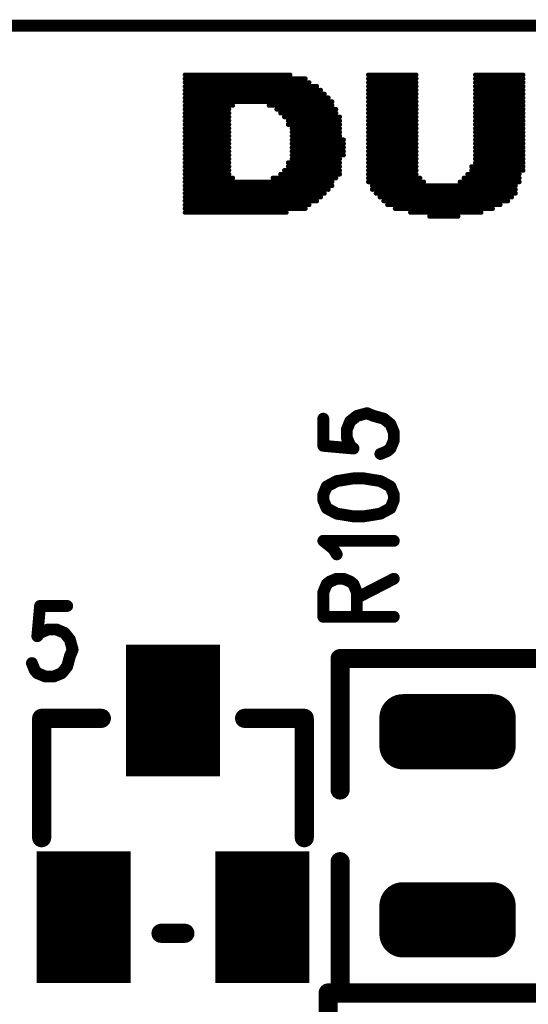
# Model space of a CAD drawing. Extents: x 2 to 38, y 2.4 to 29.6.
# Tile 25 of 93: x 7.3 to 8.2, y 19.7 to 21.6. Entities that reach past the tile are written whole.
import ezdxf

# ---------------------------------------------------------------- set-up
doc = ezdxf.new("R2010")
doc.units = 0
doc.layers.get('0').update_dxf_attribs({"linetype": 'CONTINUOUS'})
doc.layers.add('adt001026', color=1, linetype='CONTINUOUS')

# ---------------------------------------------------------------- blocks, each defined once
blk = doc.blocks.new('D11')
at = {"const_width": 0.0115}
blk.add_lwpolyline([(-0.00575, 0, 1), (0.00575, 0, 1)], format="xyb", close=True, dxfattribs=at)
blk = doc.blocks.new('D13')
at = {"const_width": 0.0185}
blk.add_lwpolyline([(-0.00925, 0, 1), (0.00925, 0, 1)], format="xyb", close=True, dxfattribs=at)
blk = doc.blocks.new('D20')
at = {"const_width": 0.00455}
blk.add_lwpolyline([(-0.002275, 0, 1), (0.002275, 0, 1)], format="xyb", close=True, dxfattribs=at)
blk = doc.blocks.new('D35')
at = {"const_width": 0.0455}
blk.add_lwpolyline([(-0.02275, 0, 1), (0.02275, 0, 1)], format="xyb", close=True, dxfattribs=at)
blk = doc.blocks.new('D53')
at = {"const_width": 0.2547}
blk.add_lwpolyline([(-0.09095, 0), (0.09095, 0)], dxfattribs=at)

msp = doc.modelspace()

# ---------------------------------------------------------------- linework, layer by layer
at = {"layer": 'adt001026', "color": 1}
for points, const_width in [([(5.5438, 21.629), (22.881, 21.629)], 0.023), ([(7.5781, 21.5337), (7.7816, 21.5337)], 0.009), ([(7.9332, 21.5337), (8.0257, 21.5337)], 0.009), ([(8.1403, 21.5337), (8.2328, 21.5337)], 0.009), ([(7.5781, 21.5263), (7.8111, 21.5263)], 0.009), ([(7.5781, 21.5189), (7.8185, 21.5189)], 0.009), ([(7.9332, 21.5263), (8.0257, 21.5263)], 0.009), ([(7.9332, 21.5189), (8.0257, 21.5189)], 0.009), ([(8.1403, 21.5263), (8.2328, 21.5263)], 0.009), ([(8.1403, 21.5189), (8.2328, 21.5189)], 0.009), ([(7.5781, 21.5115), (7.8333, 21.5115)], 0.009), ([(7.5781, 21.5041), (7.8407, 21.5041)], 0.009), ([(7.5781, 21.4967), (7.8481, 21.4967)], 0.009), ([(7.9332, 21.5115), (8.0257, 21.5115)], 0.009), ([(7.9332, 21.5041), (8.0257, 21.5041)], 0.009), ([(7.9332, 21.4967), (8.0257, 21.4967)], 0.009), ([(8.1403, 21.5115), (8.2328, 21.5115)], 0.009), ([(8.1403, 21.5041), (8.2328, 21.5041)], 0.009), ([(8.1403, 21.4967), (8.2328, 21.4967)], 0.009), ([(7.5781, 21.4893), (7.8555, 21.4893)], 0.009), ([(7.5781, 21.4819), (7.8629, 21.4819)], 0.009), ([(7.5781, 21.4745), (7.6706, 21.4745)], 0.009), ([(7.7409, 21.4745), (7.8629, 21.4745)], 0.009), ([(7.9332, 21.4893), (8.0257, 21.4893)], 0.009), ([(7.9332, 21.4819), (8.0257, 21.4819)], 0.009), ([(7.9332, 21.4745), (8.0257, 21.4745)], 0.009), ([(8.1403, 21.4893), (8.2328, 21.4893)], 0.009), ([(8.1403, 21.4819), (8.2328, 21.4819)], 0.009), ([(8.1403, 21.4745), (8.2328, 21.4745)], 0.009), ([(7.5781, 21.4671), (7.6632, 21.4671)], 0.009), ([(7.5781, 21.4597), (7.6632, 21.4597)], 0.009), ([(7.7557, 21.4671), (7.8703, 21.4671)], 0.009), ([(7.7631, 21.4597), (7.8703, 21.4597)], 0.009), ([(7.9332, 21.4671), (8.0257, 21.4671)], 0.009), ([(7.9332, 21.4597), (8.0257, 21.4597)], 0.009), ([(8.1403, 21.4671), (8.2328, 21.4671)], 0.009), ([(8.1403, 21.4597), (8.2328, 21.4597)], 0.009), ([(7.5781, 21.4523), (7.6632, 21.4523)], 0.009), ([(7.5781, 21.4449), (7.6632, 21.4449)], 0.009), ([(7.5781, 21.4375), (7.6632, 21.4375)], 0.009), ([(7.7705, 21.4523), (7.8777, 21.4523)], 0.009), ([(7.7779, 21.4449), (7.8777, 21.4449)], 0.009), ([(7.7779, 21.4375), (7.8777, 21.4375)], 0.009), ([(7.9332, 21.4523), (8.0257, 21.4523)], 0.009), ([(7.9332, 21.4449), (8.0257, 21.4449)], 0.009), ([(7.9332, 21.4375), (8.0257, 21.4375)], 0.009), ([(8.1403, 21.4523), (8.2328, 21.4523)], 0.009), ([(8.1403, 21.4449), (8.2328, 21.4449)], 0.009), ([(8.1403, 21.4375), (8.2328, 21.4375)], 0.009), ([(7.5781, 21.4301), (7.6632, 21.4301)], 0.009), ([(7.5781, 21.4227), (7.6632, 21.4227)], 0.009), ([(7.7853, 21.4301), (7.8777, 21.4301)], 0.009), ([(7.7853, 21.4227), (7.8777, 21.4227)], 0.009), ([(7.9332, 21.4301), (8.0257, 21.4301)], 0.009), ([(7.9332, 21.4227), (8.0257, 21.4227)], 0.009), ([(8.1403, 21.4301), (8.2328, 21.4301)], 0.009), ([(8.1403, 21.4227), (8.2328, 21.4227)], 0.009), ([(7.5781, 21.4154), (7.6632, 21.4154)], 0.009), ([(7.5781, 21.408), (7.6632, 21.408)], 0.009), ([(7.5781, 21.4006), (7.6632, 21.4006)], 0.009), ([(7.7853, 21.4154), (7.8777, 21.4154)], 0.009), ([(7.7853, 21.408), (7.8851, 21.408)], 0.009), ([(7.7853, 21.4006), (7.8851, 21.4006)], 0.009), ([(7.9332, 21.4154), (8.0257, 21.4154)], 0.009), ([(7.9332, 21.408), (8.0257, 21.408)], 0.009), ([(7.9332, 21.4006), (8.0257, 21.4006)], 0.009), ([(8.1403, 21.4154), (8.2328, 21.4154)], 0.009), ([(8.1403, 21.408), (8.2328, 21.408)], 0.009), ([(8.1403, 21.4006), (8.2328, 21.4006)], 0.009), ([(7.5781, 21.3932), (7.6632, 21.3932)], 0.009), ([(7.5781, 21.3858), (7.6632, 21.3858)], 0.009), ([(7.7853, 21.3932), (7.8851, 21.3932)], 0.009), ([(7.7853, 21.3858), (7.8851, 21.3858)], 0.009), ([(7.9332, 21.3932), (8.0257, 21.3932)], 0.009), ([(7.9332, 21.3858), (8.0257, 21.3858)], 0.009), ([(8.1403, 21.3932), (8.2328, 21.3932)], 0.009), ([(8.1403, 21.3858), (8.2328, 21.3858)], 0.009), ([(7.5781, 21.3784), (7.6632, 21.3784)], 0.009), ([(7.5781, 21.371), (7.6632, 21.371)], 0.009), ([(7.5781, 21.3636), (7.6632, 21.3636)], 0.009), ([(7.7779, 21.3636), (7.8777, 21.3636)], 0.009), ([(7.7853, 21.3784), (7.8851, 21.3784)], 0.009), ([(7.7853, 21.371), (7.8777, 21.371)], 0.009), ([(7.9332, 21.3784), (8.0257, 21.3784)], 0.009), ([(7.9332, 21.371), (8.0257, 21.371)], 0.009), ([(7.9332, 21.3636), (8.0257, 21.3636)], 0.009), ([(8.1403, 21.3784), (8.2328, 21.3784)], 0.009), ([(8.1403, 21.371), (8.2328, 21.371)], 0.009), ([(8.1403, 21.3636), (8.2328, 21.3636)], 0.009), ([(7.5781, 21.3562), (7.6632, 21.3562)], 0.009), ([(7.5781, 21.3488), (7.6632, 21.3488)], 0.009), ([(7.5781, 21.3414), (7.6632, 21.3414)], 0.009), ([(7.7631, 21.3414), (7.8777, 21.3414)], 0.009), ([(7.7705, 21.3488), (7.8777, 21.3488)], 0.009), ([(7.7779, 21.3562), (7.8777, 21.3562)], 0.009), ([(7.9332, 21.3562), (8.0257, 21.3562)], 0.009), ([(7.9332, 21.3488), (8.0257, 21.3488)], 0.009), ([(7.9332, 21.3414), (8.0257, 21.3414)], 0.009), ([(8.1255, 21.3414), (8.2254, 21.3414)], 0.009), ([(8.1329, 21.3562), (8.2328, 21.3562)], 0.009), ([(8.1329, 21.3488), (8.2328, 21.3488)], 0.009), ([(7.5781, 21.334), (7.6706, 21.334)], 0.009), ([(7.5781, 21.3266), (7.8629, 21.3266)], 0.009), ([(7.7483, 21.334), (7.8703, 21.334)], 0.009), ([(7.9332, 21.334), (8.0331, 21.334)], 0.009), ([(7.9332, 21.3266), (8.0405, 21.3266)], 0.009), ([(8.1107, 21.3266), (8.2254, 21.3266)], 0.009), ([(8.1181, 21.334), (8.2254, 21.334)], 0.009), ([(7.5781, 21.3192), (7.8629, 21.3192)], 0.009), ([(7.5781, 21.3118), (7.8555, 21.3118)], 0.009), ([(7.5781, 21.3044), (7.8481, 21.3044)], 0.009), ([(7.9406, 21.3192), (8.218, 21.3192)], 0.009), ([(7.9406, 21.3118), (8.218, 21.3118)], 0.009), ([(7.948, 21.3044), (8.218, 21.3044)], 0.009), ([(7.5781, 21.297), (7.8407, 21.297)], 0.009), ([(7.5781, 21.2896), (7.8333, 21.2896)], 0.009), ([(7.9554, 21.297), (8.2106, 21.297)], 0.009), ([(7.9628, 21.2896), (8.2032, 21.2896)], 0.009), ([(7.5781, 21.2822), (7.8185, 21.2822)], 0.009), ([(7.5781, 21.2748), (7.8111, 21.2748)], 0.009), ([(7.5781, 21.2674), (7.7742, 21.2674)], 0.009), ([(7.9702, 21.2822), (8.1884, 21.2822)], 0.009), ([(7.985, 21.2748), (8.1736, 21.2748)], 0.009), ([(8.0146, 21.2674), (8.1514, 21.2674)], 0.009), ([(8.0516, 21.26), (8.107, 21.26)], 0.009), ([(7.9109, 20.8735), (7.9304, 20.8788)], 0.023), ([(7.9304, 20.8788), (7.9434, 20.8735)], 0.023), ([(7.8459, 20.8682), (7.8459, 20.8157)], 0.023), ([(7.8914, 20.8472), (7.8979, 20.863)], 0.023), ([(7.8979, 20.863), (7.9109, 20.8735)], 0.023), ([(7.9434, 20.8735), (7.9629, 20.8682)], 0.023), ([(7.9629, 20.8682), (7.9759, 20.8577)], 0.023), ([(7.9759, 20.8577), (7.9824, 20.842)], 0.023), ([(7.8914, 20.8315), (7.8914, 20.8472)], 0.023), ([(7.9824, 20.842), (7.9824, 20.8262)], 0.023), ([(7.8979, 20.8157), (7.8914, 20.8315)], 0.023), ([(7.9824, 20.8262), (7.9759, 20.8105)], 0.023), ([(7.8459, 20.8157), (7.9044, 20.8105)], 0.023), ([(7.9044, 20.8105), (7.8979, 20.8157)], 0.023), ([(7.9694, 20.8052), (7.9564, 20.7999)], 0.023), ([(7.9759, 20.8105), (7.9694, 20.8052)], 0.023), ([(7.8719, 20.7474), (7.8524, 20.7369)], 0.023), ([(7.9044, 20.7527), (7.8719, 20.7474)], 0.023), ([(7.9239, 20.7527), (7.9044, 20.7527)], 0.023), ([(7.9564, 20.7474), (7.9239, 20.7527)], 0.023), ([(7.9759, 20.7369), (7.9564, 20.7474)], 0.023), ([(7.8524, 20.7369), (7.8459, 20.7211)], 0.023), ([(7.9824, 20.7211), (7.9759, 20.7369)], 0.023), ([(7.8459, 20.7211), (7.8459, 20.7106)], 0.023), ([(7.8459, 20.7106), (7.8524, 20.6949)], 0.023), ([(7.9759, 20.6949), (7.9824, 20.7106)], 0.023), ([(7.9824, 20.7106), (7.9824, 20.7211)], 0.023), ([(7.8524, 20.6949), (7.8719, 20.6844)], 0.023), ([(7.9564, 20.6844), (7.9759, 20.6949)], 0.023), ([(7.8719, 20.6844), (7.9044, 20.6791)], 0.023), ([(7.9044, 20.6791), (7.9239, 20.6791)], 0.023), ([(7.9239, 20.6791), (7.9564, 20.6844)], 0.023), ([(7.8654, 20.6161), (7.8459, 20.6318)], 0.023), ([(7.8459, 20.6318), (7.9824, 20.6318)], 0.023), ([(7.8719, 20.6056), (7.8654, 20.6161)], 0.023), ([(7.8524, 20.5478), (7.8589, 20.553)], 0.023), ([(7.8589, 20.553), (7.8719, 20.5583)], 0.023), ([(7.8719, 20.5583), (7.8849, 20.5583)], 0.023), ([(7.8849, 20.5583), (7.8979, 20.553)], 0.023), ([(7.8979, 20.553), (7.9044, 20.5478)], 0.023), ([(7.9109, 20.5215), (7.9824, 20.5583)], 0.023), ([(7.8459, 20.532), (7.8524, 20.5478)], 0.023), ([(7.9044, 20.5478), (7.9109, 20.532)], 0.023), ([(7.8459, 20.4847), (7.8459, 20.532)], 0.023), ([(7.9109, 20.532), (7.9109, 20.4847)], 0.023), ([(7.2975, 20.5057), (7.2922, 20.4472)], 0.023), ([(7.35, 20.5057), (7.2975, 20.5057)], 0.023), ([(7.8459, 20.4847), (7.9824, 20.4847)], 0.023), ([(7.2975, 20.4537), (7.3132, 20.4602)], 0.023), ([(7.3132, 20.4602), (7.329, 20.4602)], 0.023), ([(7.329, 20.4602), (7.3447, 20.4537)], 0.023), ([(7.2922, 20.4472), (7.2975, 20.4537)], 0.023), ([(7.3447, 20.4537), (7.3552, 20.4407)], 0.023), ([(7.3552, 20.4407), (7.3605, 20.4211)], 0.023), ([(7.3605, 20.4211), (7.3552, 20.4081)], 0.023), ([(7.3552, 20.4081), (7.35, 20.3886)], 0.023), ([(8.2945, 20.4038), (7.8784, 20.4038)], 0.037), ([(7.8784, 20.4038), (7.8784, 20.1495)], 0.037), ([(7.2869, 20.3821), (7.2817, 20.3951)], 0.023), ([(7.2922, 20.3756), (7.2869, 20.3821)], 0.023), ([(7.35, 20.3886), (7.3395, 20.3756)], 0.023), ([(7.308, 20.3691), (7.2922, 20.3756)], 0.023), ([(7.3237, 20.3691), (7.308, 20.3691)], 0.023), ([(7.3395, 20.3756), (7.3237, 20.3691)], 0.023), ([(8, 20.2349), (8, 20.2895)], 0.091), ([(8, 20.2895), (8.1729, 20.2895)], 0.091), ([(8.0819, 20.2349), (8.0819, 20.2895)], 0.091), ([(8.1729, 20.2895), (8.1729, 20.2349)], 0.091), ([(8.1729, 20.2349), (8.1729, 20.2895)], 0.091), ([(7.4162, 20.2882), (7.3006, 20.2882)], 0.037), ([(7.3006, 20.2882), (7.3006, 20.0571)], 0.037), ([(7.6935, 20.2882), (7.8091, 20.2882)], 0.037), ([(7.8091, 20.2882), (7.8091, 20.0571)], 0.037), ([(8.1729, 20.2349), (8, 20.2349)], 0.091), ([(8, 20.2349), (8.1729, 20.2349)], 0.091), ([(7.8784, 19.7566), (7.8784, 20.0108)], 0.037), ([(8, 19.8709), (8, 19.9255)], 0.091), ([(8, 19.9255), (8.1729, 19.9255)], 0.091), ([(8.0819, 19.8709), (8.0819, 19.9255)], 0.091), ([(8.1729, 19.9255), (8.1729, 19.8709)], 0.091), ([(8.1729, 19.8709), (8.1729, 19.9255)], 0.091), ([(8.1729, 19.8709), (8, 19.8709)], 0.091), ([(8, 19.8709), (8.1729, 19.8709)], 0.091), ([(7.5317, 19.8721), (7.5779, 19.8721)], 0.037), ([(8.2714, 19.7566), (7.8553, 19.7566)], 0.037), ([(7.8553, 19.7566), (7.8553, 19.5023)], 0.037), ([(8.2945, 19.7566), (7.8784, 19.7566)], 0.037)]:
    msp.add_lwpolyline(points, dxfattribs=dict(at, const_width=const_width))

# ---------------------------------------------------------------- block references
at = {"layer": 'adt001026'}
for name, p in [('D20', (7.5781, 21.5337)), ('D20', (7.7816, 21.5337)), ('D20', (7.9332, 21.5337)), ('D20', (8.0257, 21.5337)), ('D20', (8.1403, 21.5337)), ('D20', (8.2328, 21.5337)), ('D20', (7.5781, 21.5263)), ('D20', (7.5781, 21.5189)), ('D20', (7.8111, 21.5263)), ('D20', (7.8185, 21.5189)), ('D20', (7.9332, 21.5263)), ('D20', (7.9332, 21.5189)), ('D20', (8.0257, 21.5263)), ('D20', (8.0257, 21.5189)), ('D20', (8.1403, 21.5263)), ('D20', (8.1403, 21.5189)), ('D20', (8.2328, 21.5263)), ('D20', (8.2328, 21.5189)), ('D20', (7.5781, 21.5115)), ('D20', (7.5781, 21.5041)), ('D20', (7.5781, 21.4967)), ('D20', (7.8333, 21.5115)), ('D20', (7.8407, 21.5041)), ('D20', (7.8481, 21.4967)), ('D20', (7.9332, 21.5115)), ('D20', (7.9332, 21.5041)), ('D20', (7.9332, 21.4967)), ('D20', (8.0257, 21.5115)), ('D20', (8.0257, 21.5041)), ('D20', (8.0257, 21.4967)), ('D20', (8.1403, 21.5115)), ('D20', (8.1403, 21.5041)), ('D20', (8.1403, 21.4967)), ('D20', (8.2328, 21.5115)), ('D20', (8.2328, 21.5041)), ('D20', (8.2328, 21.4967)), ('D20', (7.5781, 21.4893)), ('D20', (7.5781, 21.4819)), ('D20', (7.5781, 21.4745)), ('D20', (7.6706, 21.4745)), ('D20', (7.7409, 21.4745)), ('D20', (7.8555, 21.4893)), ('D20', (7.8629, 21.4819)), ('D20', (7.8629, 21.4745)), ('D20', (7.9332, 21.4893)), ('D20', (7.9332, 21.4819)), ('D20', (7.9332, 21.4745)), ('D20', (8.0257, 21.4893)), ('D20', (8.0257, 21.4819)), ('D20', (8.0257, 21.4745)), ('D20', (8.1403, 21.4893)), ('D20', (8.1403, 21.4819)), ('D20', (8.1403, 21.4745)), ('D20', (8.2328, 21.4893)), ('D20', (8.2328, 21.4819)), ('D20', (8.2328, 21.4745)), ('D20', (7.5781, 21.4671)), ('D20', (7.5781, 21.4597)), ('D20', (7.6632, 21.4671)), ('D20', (7.6632, 21.4597)), ('D20', (7.7557, 21.4671)), ('D20', (7.7631, 21.4597)), ('D20', (7.8703, 21.4671)), ('D20', (7.8703, 21.4597)), ('D20', (7.9332, 21.4671)), ('D20', (7.9332, 21.4597)), ('D20', (8.0257, 21.4671)), ('D20', (8.0257, 21.4597)), ('D20', (8.1403, 21.4671)), ('D20', (8.1403, 21.4597)), ('D20', (8.2328, 21.4671)), ('D20', (8.2328, 21.4597)), ('D20', (7.5781, 21.4523)), ('D20', (7.5781, 21.4449)), ('D20', (7.5781, 21.4375)), ('D20', (7.6632, 21.4523)), ('D20', (7.6632, 21.4449)), ('D20', (7.6632, 21.4375)), ('D20', (7.7705, 21.4523)), ('D20', (7.7779, 21.4449)), ('D20', (7.7779, 21.4375)), ('D20', (7.8777, 21.4523)), ('D20', (7.8777, 21.4449)), ('D20', (7.8777, 21.4375)), ('D20', (7.9332, 21.4523)), ('D20', (7.9332, 21.4449)), ('D20', (7.9332, 21.4375)), ('D20', (8.0257, 21.4523)), ('D20', (8.0257, 21.4449)), ('D20', (8.0257, 21.4375)), ('D20', (8.1403, 21.4523)), ('D20', (8.1403, 21.4449)), ('D20', (8.1403, 21.4375)), ('D20', (8.2328, 21.4523)), ('D20', (8.2328, 21.4449)), ('D20', (8.2328, 21.4375)), ('D20', (7.5781, 21.4301)), ('D20', (7.5781, 21.4227)), ('D20', (7.6632, 21.4301)), ('D20', (7.6632, 21.4227)), ('D20', (7.7853, 21.4301)), ('D20', (7.7853, 21.4227)), ('D20', (7.8777, 21.4301)), ('D20', (7.8777, 21.4227)), ('D20', (7.9332, 21.4301)), ('D20', (7.9332, 21.4227)), ('D20', (8.0257, 21.4301)), ('D20', (8.0257, 21.4227)), ('D20', (8.1403, 21.4301)), ('D20', (8.1403, 21.4227)), ('D20', (8.2328, 21.4301)), ('D20', (8.2328, 21.4227)), ('D20', (7.5781, 21.4154)), ('D20', (7.5781, 21.408)), ('D20', (7.5781, 21.4006)), ('D20', (7.6632, 21.4154)), ('D20', (7.6632, 21.408)), ('D20', (7.6632, 21.4006)), ('D20', (7.7853, 21.4154)), ('D20', (7.7853, 21.408)), ('D20', (7.7853, 21.4006)), ('D20', (7.8777, 21.4154)), ('D20', (7.8851, 21.408)), ('D20', (7.8851, 21.4006)), ('D20', (7.9332, 21.4154)), ('D20', (7.9332, 21.408)), ('D20', (7.9332, 21.4006)), ('D20', (8.0257, 21.4154)), ('D20', (8.0257, 21.408)), ('D20', (8.0257, 21.4006)), ('D20', (8.1403, 21.4154)), ('D20', (8.1403, 21.408)), ('D20', (8.1403, 21.4006)), ('D20', (8.2328, 21.4154)), ('D20', (8.2328, 21.408)), ('D20', (8.2328, 21.4006)), ('D20', (7.5781, 21.3932)), ('D20', (7.5781, 21.3858)), ('D20', (7.6632, 21.3932)), ('D20', (7.6632, 21.3858)), ('D20', (7.7853, 21.3932)), ('D20', (7.7853, 21.3858)), ('D20', (7.8851, 21.3932)), ('D20', (7.8851, 21.3858)), ('D20', (7.9332, 21.3932)), ('D20', (7.9332, 21.3858)), ('D20', (8.0257, 21.3932)), ('D20', (8.0257, 21.3858)), ('D20', (8.1403, 21.3932)), ('D20', (8.1403, 21.3858)), ('D20', (8.2328, 21.3932)), ('D20', (8.2328, 21.3858)), ('D20', (7.5781, 21.3784)), ('D20', (7.5781, 21.371)), ('D20', (7.5781, 21.3636)), ('D20', (7.6632, 21.3784)), ('D20', (7.6632, 21.371)), ('D20', (7.6632, 21.3636)), ('D20', (7.7779, 21.3636)), ('D20', (7.7853, 21.3784)), ('D20', (7.7853, 21.371)), ('D20', (7.8777, 21.371)), ('D20', (7.8777, 21.3636)), ('D20', (7.8851, 21.3784)), ('D20', (7.9332, 21.3784)), ('D20', (7.9332, 21.371)), ('D20', (7.9332, 21.3636)), ('D20', (8.0257, 21.3784)), ('D20', (8.0257, 21.371)), ('D20', (8.0257, 21.3636)), ('D20', (8.1403, 21.3784)), ('D20', (8.1403, 21.371)), ('D20', (8.1403, 21.3636)), ('D20', (8.2328, 21.3784)), ('D20', (8.2328, 21.371)), ('D20', (8.2328, 21.3636)), ('D20', (7.5781, 21.3562)), ('D20', (7.5781, 21.3488)), ('D20', (7.5781, 21.3414)), ('D20', (7.6632, 21.3562)), ('D20', (7.6632, 21.3488)), ('D20', (7.6632, 21.3414)), ('D20', (7.7631, 21.3414)), ('D20', (7.7705, 21.3488)), ('D20', (7.7779, 21.3562)), ('D20', (7.8777, 21.3562)), ('D20', (7.8777, 21.3488)), ('D20', (7.8777, 21.3414)), ('D20', (7.9332, 21.3562)), ('D20', (7.9332, 21.3488)), ('D20', (7.9332, 21.3414)), ('D20', (8.0257, 21.3562)), ('D20', (8.0257, 21.3488)), ('D20', (8.0257, 21.3414)), ('D20', (8.1255, 21.3414)), ('D20', (8.1329, 21.3562)), ('D20', (8.1329, 21.3488)), ('D20', (8.2254, 21.3414)), ('D20', (8.2328, 21.3562)), ('D20', (8.2328, 21.3488)), ('D20', (7.5781, 21.334)), ('D20', (7.5781, 21.3266)), ('D20', (7.6706, 21.334)), ('D20', (7.7483, 21.334)), ('D20', (7.8629, 21.3266)), ('D20', (7.8703, 21.334)), ('D20', (7.9332, 21.334)), ('D20', (7.9332, 21.3266)), ('D20', (8.0331, 21.334)), ('D20', (8.0405, 21.3266)), ('D20', (8.1107, 21.3266)), ('D20', (8.1181, 21.334)), ('D20', (8.2254, 21.334)), ('D20', (8.2254, 21.3266)), ('D20', (7.5781, 21.3192)), ('D20', (7.5781, 21.3118)), ('D20', (7.5781, 21.3044)), ('D20', (7.8481, 21.3044)), ('D20', (7.8555, 21.3118)), ('D20', (7.8629, 21.3192)), ('D20', (7.9406, 21.3192)), ('D20', (7.9406, 21.3118)), ('D20', (7.948, 21.3044)), ('D20', (8.218, 21.3192)), ('D20', (8.218, 21.3118)), ('D20', (8.218, 21.3044)), ('D20', (7.5781, 21.297)), ('D20', (7.5781, 21.2896)), ('D20', (7.8333, 21.2896)), ('D20', (7.8407, 21.297)), ('D20', (7.9554, 21.297)), ('D20', (7.9628, 21.2896)), ('D20', (8.2032, 21.2896)), ('D20', (8.2106, 21.297)), ('D20', (7.5781, 21.2822)), ('D20', (7.5781, 21.2748)), ('D20', (7.5781, 21.2674)), ('D20', (7.7742, 21.2674)), ('D20', (7.8111, 21.2748)), ('D20', (7.8185, 21.2822)), ('D20', (7.9702, 21.2822)), ('D20', (7.985, 21.2748)), ('D20', (8.0146, 21.2674)), ('D20', (8.1514, 21.2674)), ('D20', (8.1736, 21.2748)), ('D20', (8.1884, 21.2822)), ('D20', (8.0516, 21.26)), ('D20', (8.107, 21.26)), ('D11', (7.9304, 20.8788)), ('D11', (7.8459, 20.8682)), ('D11', (7.8979, 20.863)), ('D11', (7.9109, 20.8735)), ('D11', (7.9434, 20.8735)), ('D11', (7.9629, 20.8682)), ('D11', (7.9759, 20.8577)), ('D11', (7.8914, 20.8472)), ('D11', (7.9824, 20.842)), ('D11', (7.8914, 20.8315)), ('D11', (7.9824, 20.8262)), ('D11', (7.8459, 20.8157)), ('D11', (7.8979, 20.8157)), ('D11', (7.9044, 20.8105)), ('D11', (7.9694, 20.8052)), ('D11', (7.9759, 20.8105)), ('D11', (7.9564, 20.7999)), ('D11', (7.8719, 20.7474)), ('D11', (7.9044, 20.7527)), ('D11', (7.9239, 20.7527)), ('D11', (7.9564, 20.7474)), ('D11', (7.8524, 20.7369)), ('D11', (7.9759, 20.7369)), ('D11', (7.8459, 20.7211)), ('D11', (7.8459, 20.7106)), ('D11', (7.8459, 20.7106)), ('D11', (7.9824, 20.7211)), ('D11', (7.9824, 20.7106)), ('D11', (7.8524, 20.6949)), ('D11', (7.9759, 20.6949)), ('D11', (7.8719, 20.6844)), ('D11', (7.9044, 20.6791)), ('D11', (7.9239, 20.6791)), ('D11', (7.9564, 20.6844)), ('D11', (7.8459, 20.6318)), ('D11', (7.9824, 20.6318)), ('D11', (7.8654, 20.6161)), ('D11', (7.8719, 20.6056)), ('D11', (7.8589, 20.553)), ('D11', (7.8719, 20.5583)), ('D11', (7.8849, 20.5583)), ('D11', (7.8979, 20.553)), ('D11', (7.9824, 20.5583)), ('D11', (7.8524, 20.5478)), ('D11', (7.9044, 20.5478)), ('D11', (7.8459, 20.532)), ('D11', (7.9109, 20.532)), ('D11', (7.9109, 20.5215)), ('D11', (7.2975, 20.5057)), ('D11', (7.35, 20.5057)), ('D11', (7.8459, 20.4847)), ('D11', (7.8459, 20.4847)), ('D11', (7.9109, 20.4847)), ('D11', (7.9824, 20.4847)), ('D11', (7.3132, 20.4602)), ('D11', (7.329, 20.4602)), ('D11', (7.2922, 20.4472)), ('D11', (7.2975, 20.4537)), ('D11', (7.3447, 20.4537)), ('D11', (7.3552, 20.4407)), ('D53', (7.5548, 20.3035)), ('D11', (7.3605, 20.4211)), ('D11', (7.3552, 20.4081)), ('D13', (7.8784, 20.4038)), ('D11', (7.2817, 20.3951)), ('D11', (7.2869, 20.3821)), ('D11', (7.35, 20.3886)), ('D11', (7.2922, 20.3756)), ('D11', (7.308, 20.3691)), ('D11', (7.3237, 20.3691)), ('D11', (7.3395, 20.3756)), ('D35', (8, 20.2895)), ('D35', (8.0819, 20.2895)), ('D35', (8.1729, 20.2895)), ('D35', (8.1729, 20.2895)), ('D13', (7.3006, 20.2882)), ('D13', (7.4162, 20.2882)), ('D13', (7.6935, 20.2882)), ('D13', (7.8091, 20.2882)), ('D35', (8, 20.2349)), ('D35', (8, 20.2349)), ('D35', (8.0819, 20.2349)), ('D35', (8.1729, 20.2349)), ('D35', (8.1729, 20.2349)), ('D35', (8.1729, 20.2349)), ('D13', (7.8784, 20.1495)), ('D13', (7.3006, 20.0571)), ('D13', (7.8091, 20.0571)), ('D53', (7.382, 19.9031)), ('D53', (7.7277, 19.9031)), ('D13', (7.8784, 20.0108)), ('D35', (8, 19.9255)), ('D35', (8.0819, 19.9255)), ('D35', (8.1729, 19.9255)), ('D35', (8.1729, 19.9255)), ('D35', (8, 19.8709)), ('D35', (8, 19.8709)), ('D35', (8.0819, 19.8709)), ('D35', (8.1729, 19.8709)), ('D35', (8.1729, 19.8709)), ('D35', (8.1729, 19.8709)), ('D13', (7.5317, 19.8721)), ('D13', (7.5779, 19.8721)), ('D13', (7.8553, 19.7566)), ('D13', (7.8784, 19.7566))]:
    msp.add_blockref(name, p, dxfattribs=at)

doc.saveas('drawing.dxf')
